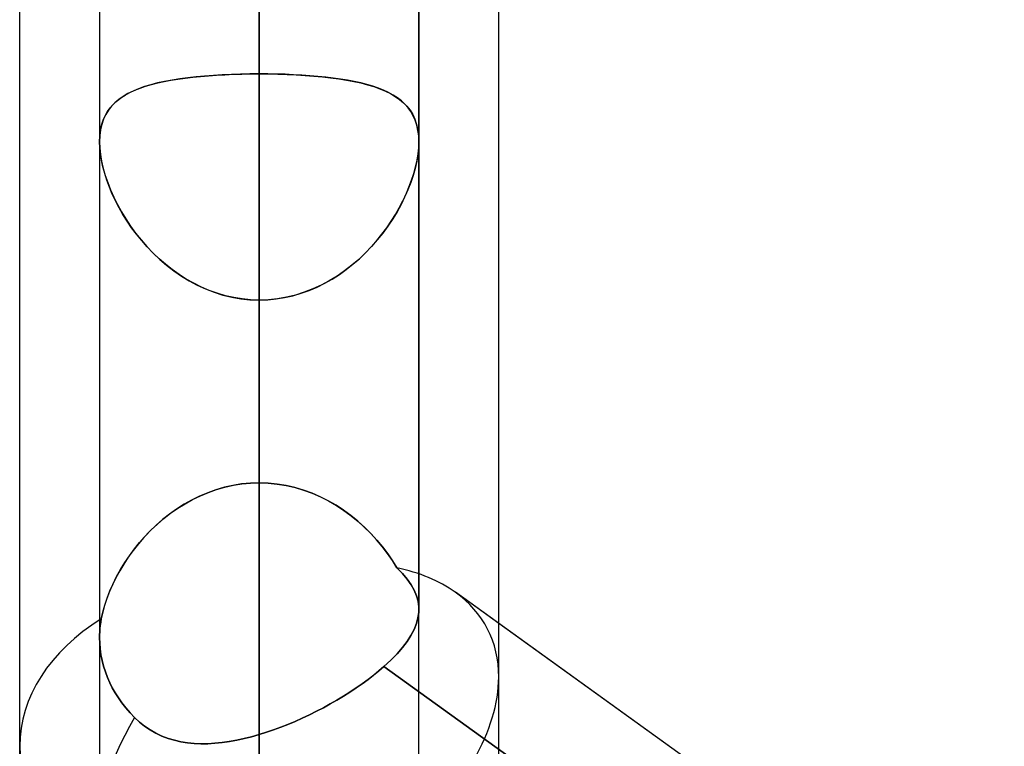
# Model space of a CAD drawing. Header units: millimetres. Extents: x -92 to 86, y -242 to 242.
# Tile 53 of 89: x -44 to -38.48, y 70.18 to 74.26. Entities that reach past the tile are written whole.
import ezdxf

# ---------------------------------------------------------------- set-up
doc = ezdxf.new("R2010")
doc.units = ezdxf.units.MM
doc.layers.add('MAIN-1', color=7, linetype='Continuous')

msp = doc.modelspace()

# ---------------------------------------------------------------- linework, layer by layer
at = {"layer": 'MAIN-1'}
for p, q in [((-44, 70.1842), (-44, 129.42)), ((-41.315, 70.5728), (-41.315, 129.0315)), ((-44, 64.4885), (-44, 123.7242)), ((-44, 64.4885), (-44, 123.7242)), ((-44, 70.1842), (-44, 123.7242)), ((-42.6575, 0), (-42.6575, 123.4449)), ((-42.6575, 123.4449), (-42.6575, 0)), ((-41.315, 70.5728), (-41.315, 123.3357)), ((-41.315, 64.877), (-41.315, 123.3357)), ((-41.315, 64.877), (-41.315, 123.0361)), ((-43.5525, 122.9667), (-43.5525, 0)), ((-43.5525, 122.9667), (-43.5525, 0)), ((-41.7625, 0), (-41.7625, 122.8574)), ((-41.7625, 0), (-41.7625, 122.8574)), ((-42.6575, 122.0848), (-42.6575, 0)), ((-42.6575, 0), (-42.6575, 122.0848)), ((-42.6575, 0), (-42.6575, 113.4737)), ((-42.6575, 113.4737), (-42.6575, 0)), ((-43.5525, 113.0899), (-43.5525, 0)), ((-43.5525, 113.0899), (-43.5525, 0)), ((-41.7625, 0), (-41.7625, 113.0899)), ((-41.7625, 0), (-41.7625, 113.0899)), ((-42.6575, 112.2073), (-42.6575, 0)), ((-42.6575, 0), (-42.6575, 112.2073)), ((-42.6575, 0), (-42.6575, 103.5955)), ((-42.6575, 103.5955), (-42.6575, 0)), ((-43.5525, 103.2122), (-43.5525, 0)), ((-43.5525, 103.2122), (-43.5525, 0)), ((-41.7625, 0), (-41.7625, 103.2122)), ((-41.7625, 0), (-41.7625, 103.2122)), ((-42.6575, 102.3289), (-42.6575, 0)), ((-42.6575, 0), (-42.6575, 102.3289)), ((-42.6575, 71.6602), (-42.6575, 96.123)), ((-43.5525, 95.228), (-43.5525, 70.792)), ((-43.5525, 95.228), (-43.5525, 70.792)), ((-41.7625, 95.228), (-41.7625, 70.9517)), ((-41.7625, 70.9517), (-41.7625, 95.228)), ((-42.6575, 94.333), (-42.6575, 70.25)), ((-42.6575, 0), (-42.6575, 93.716)), ((-42.6575, 93.716), (-42.6575, 0)), ((-43.5525, 93.3336), (-43.5525, 0)), ((-43.5525, 93.3336), (-43.5525, 0)), ((-41.7625, 0), (-41.7625, 93.3336)), ((-41.7625, 0), (-41.7625, 93.3336)), ((-42.6575, 92.4493), (-42.6575, 0)), ((-42.6575, 0), (-42.6575, 92.4493)), ((-42.6575, 0), (-42.6575, 83.8351)), ((-42.6575, 83.8351), (-42.6575, 0)), ((-43.5525, 83.4536), (-43.5525, 0)), ((-43.5525, 83.4536), (-43.5525, 0)), ((-41.7625, 0), (-41.7625, 83.4536)), ((-41.7625, 0), (-41.7625, 83.4536)), ((-42.6575, 82.5682), (-42.6575, 0)), ((-42.6575, 0), (-42.6575, 82.5682)), ((-42.6575, 73.952), (-42.6575, 82.5682)), ((-42.6575, 82.5682), (-42.6575, 73.952)), ((-42.6575, 80.2791), (-42.6575, 71.6602)), ((-42.6575, 71.6602), (-42.6575, 80.2791)), ((-42.6575, 69.8413), (-42.6575, 78.4512)), ((-42.6575, 78.4512), (-42.6575, 69.8413)), ((-42.6575, 74.654), (-42.6575, 66.0441)), ((-42.6575, 66.0441), (-42.6575, 74.654)), ((-42.71, 73.9517), (-42.7621, 73.9507)), ((-42.7543, 73.9509), (-42.7061, 73.9517)), ((-42.6575, 73.952), (-42.71, 73.9517)), ((-42.7061, 73.9517), (-42.6575, 73.952)), ((-42.6575, 0), (-42.6575, 73.952)), ((-42.6575, 73.952), (-42.6575, 0)), ((-42.6575, 73.952), (-42.605, 73.9517)), ((-42.6089, 73.9517), (-42.6575, 73.952)), ((-42.5607, 73.9509), (-42.6089, 73.9517)), ((-42.605, 73.9517), (-42.5529, 73.9507)), ((-43.2273, 73.9011), (-43.2649, 73.8914)), ((-43.261, 73.8925), (-43.2264, 73.9014)), ((-43.1876, 73.9098), (-43.2273, 73.9011)), ((-43.2264, 73.9014), (-43.1901, 73.9093)), ((-43.1901, 73.9093), (-43.1523, 73.9165)), ((-43.1461, 73.9175), (-43.1876, 73.9098)), ((-43.1523, 73.9165), (-43.113, 73.9229)), ((-43.1029, 73.9244), (-43.1461, 73.9175)), ((-43.113, 73.9229), (-43.0722, 73.9286)), ((-43.058, 73.9304), (-43.1029, 73.9244)), ((-43.0722, 73.9286), (-43.0301, 73.9336)), ((-43.0116, 73.9356), (-43.058, 73.9304)), ((-43.0301, 73.9336), (-42.9866, 73.938)), ((-42.9637, 73.94), (-43.0116, 73.9356)), ((-42.9866, 73.938), (-42.9419, 73.9418)), ((-42.9145, 73.9437), (-42.9637, 73.94)), ((-42.9419, 73.9418), (-42.8963, 73.9449)), ((-42.8644, 73.9468), (-42.9145, 73.9437)), ((-42.8963, 73.9449), (-42.8497, 73.9475)), ((-42.8136, 73.9491), (-42.8644, 73.9468)), ((-42.8497, 73.9475), (-42.8022, 73.9495)), ((-42.7621, 73.9507), (-42.8136, 73.9491)), ((-42.8022, 73.9495), (-42.7543, 73.9509)), ((-42.5128, 73.9495), (-42.5607, 73.9509)), ((-42.5529, 73.9507), (-42.5014, 73.9491)), ((-42.4653, 73.9475), (-42.5128, 73.9495)), ((-42.5014, 73.9491), (-42.4506, 73.9468)), ((-42.4187, 73.9449), (-42.4653, 73.9475)), ((-42.4506, 73.9468), (-42.4005, 73.9437)), ((-42.3731, 73.9418), (-42.4187, 73.9449)), ((-42.4005, 73.9437), (-42.3513, 73.94)), ((-42.3284, 73.938), (-42.3731, 73.9418)), ((-42.3513, 73.94), (-42.3034, 73.9356)), ((-42.2849, 73.9336), (-42.3284, 73.938)), ((-42.3034, 73.9356), (-42.257, 73.9304)), ((-42.2428, 73.9286), (-42.2849, 73.9336)), ((-42.257, 73.9304), (-42.2121, 73.9244)), ((-42.202, 73.9229), (-42.2428, 73.9286)), ((-42.2121, 73.9244), (-42.1689, 73.9175)), ((-42.1627, 73.9165), (-42.202, 73.9229)), ((-42.1689, 73.9175), (-42.1274, 73.9098)), ((-42.1249, 73.9093), (-42.1627, 73.9165)), ((-42.1274, 73.9098), (-42.0877, 73.9011)), ((-42.0886, 73.9014), (-42.1249, 73.9093)), ((-42.054, 73.8925), (-42.0886, 73.9014)), ((-42.0877, 73.9011), (-42.0501, 73.8914)), ((-43.3936, 73.8417), (-43.4201, 73.8261)), ((-43.4084, 73.8334), (-43.3825, 73.8475)), ((-43.3648, 73.8559), (-43.3936, 73.8417)), ((-43.3825, 73.8475), (-43.3548, 73.8604)), ((-43.3337, 73.8689), (-43.3648, 73.8559)), ((-43.3548, 73.8604), (-43.3253, 73.8721)), ((-43.3004, 73.8807), (-43.3337, 73.8689)), ((-43.3253, 73.8721), (-43.294, 73.8828)), ((-43.2649, 73.8914), (-43.3004, 73.8807)), ((-43.294, 73.8828), (-43.261, 73.8925)), ((-42.021, 73.8828), (-42.054, 73.8925)), ((-42.0501, 73.8914), (-42.0146, 73.8807)), ((-41.9897, 73.8721), (-42.021, 73.8828)), ((-42.0146, 73.8807), (-41.9813, 73.8689)), ((-41.9602, 73.8604), (-41.9897, 73.8721)), ((-41.9813, 73.8689), (-41.9502, 73.8559)), ((-41.9325, 73.8475), (-41.9602, 73.8604)), ((-41.9502, 73.8559), (-41.9214, 73.8417)), ((-41.9066, 73.8334), (-41.9325, 73.8475)), ((-41.9214, 73.8417), (-41.8949, 73.8261)), ((-43.4662, 73.7906), (-43.4858, 73.7703)), ((-43.4744, 73.7827), (-43.4544, 73.801)), ((-43.4443, 73.8091), (-43.4662, 73.7906)), ((-43.4544, 73.801), (-43.4324, 73.8179)), ((-43.4201, 73.8261), (-43.4443, 73.8091)), ((-43.4324, 73.8179), (-43.4084, 73.8334)), ((-41.8826, 73.8179), (-41.9066, 73.8334)), ((-41.8949, 73.8261), (-41.8707, 73.8091)), ((-41.8606, 73.801), (-41.8826, 73.8179)), ((-41.8707, 73.8091), (-41.8488, 73.7906)), ((-41.8406, 73.7827), (-41.8606, 73.801)), ((-41.8488, 73.7906), (-41.8292, 73.7703)), ((-43.5213, 73.7174), (-43.5079, 73.7409)), ((-43.5031, 73.7482), (-43.5179, 73.724)), ((-43.5079, 73.7409), (-43.4922, 73.7626)), ((-43.4858, 73.7703), (-43.5031, 73.7482)), ((-43.4922, 73.7626), (-43.4744, 73.7827)), ((-41.8228, 73.7626), (-41.8406, 73.7827)), ((-41.8292, 73.7703), (-41.812, 73.7482)), ((-41.8071, 73.7409), (-41.8228, 73.7626)), ((-41.812, 73.7482), (-41.7971, 73.724)), ((-41.7937, 73.7174), (-41.8071, 73.7409)), ((-43.5412, 73.6647), (-43.5324, 73.692)), ((-43.5302, 73.6977), (-43.5399, 73.6692)), ((-43.5324, 73.692), (-43.5213, 73.7174)), ((-43.5179, 73.724), (-43.5302, 73.6977)), ((-41.7971, 73.724), (-41.7848, 73.6977)), ((-41.7826, 73.692), (-41.7937, 73.7174)), ((-41.7848, 73.6977), (-41.7751, 73.6692)), ((-41.7738, 73.6647), (-41.7826, 73.692)), ((-43.5513, 73.6042), (-43.5475, 73.6353)), ((-43.5469, 73.6385), (-43.5511, 73.606)), ((-43.5475, 73.6353), (-43.5412, 73.6647)), ((-43.5399, 73.6692), (-43.5469, 73.6385)), ((-41.7751, 73.6692), (-41.7681, 73.6385)), ((-41.7675, 73.6353), (-41.7738, 73.6647)), ((-41.7681, 73.6385), (-41.7639, 73.606)), ((-41.7637, 73.6042), (-41.7675, 73.6353)), ((-43.5511, 73.606), (-43.5525, 73.5716)), ((-43.5525, 73.5716), (-43.5513, 73.6042)), ((-43.5525, 73.5716), (-43.5512, 73.5367)), ((-43.5514, 73.5385), (-43.5525, 73.5716)), ((-43.5525, 73.5716), (-43.5525, 0)), ((-43.5525, 73.5716), (-43.5525, 0)), ((-41.7639, 73.606), (-41.7625, 73.5716)), ((-41.7625, 73.5716), (-41.7638, 73.5367)), ((-41.7625, 73.5716), (-41.7637, 73.6042)), ((-41.7636, 73.5385), (-41.7625, 73.5716)), ((-41.7625, 0), (-41.7625, 73.5716)), ((-41.7625, 0), (-41.7625, 73.5716)), ((-43.5479, 73.5041), (-43.5514, 73.5385)), ((-43.5512, 73.5367), (-43.5473, 73.5001)), ((-41.7638, 73.5367), (-41.7677, 73.5001)), ((-41.7671, 73.5041), (-41.7636, 73.5385)), ((-43.542, 73.4683), (-43.5479, 73.5041)), ((-43.5473, 73.5001), (-43.5408, 73.462)), ((-43.534, 73.4313), (-43.542, 73.4683)), ((-43.5408, 73.462), (-43.5318, 73.4227)), ((-41.7742, 73.462), (-41.7832, 73.4227)), ((-41.781, 73.4313), (-41.7729, 73.4683)), ((-41.7677, 73.5001), (-41.7742, 73.462)), ((-41.7729, 73.4683), (-41.7671, 73.5041)), ((-43.5237, 73.3937), (-43.534, 73.4313)), ((-43.5318, 73.4227), (-43.5204, 73.3828)), ((-41.7832, 73.4227), (-41.7946, 73.3828)), ((-41.7913, 73.3937), (-41.781, 73.4313)), ((-43.5114, 73.3556), (-43.5237, 73.3937)), ((-43.5204, 73.3828), (-43.5067, 73.3425)), ((-43.497, 73.3173), (-43.5114, 73.3556)), ((-41.818, 73.3173), (-41.8036, 73.3556)), ((-41.7946, 73.3828), (-41.8083, 73.3425)), ((-41.8036, 73.3556), (-41.7913, 73.3937)), ((-43.5067, 73.3425), (-43.4907, 73.3018)), ((-43.4808, 73.2788), (-43.497, 73.3173)), ((-43.4907, 73.3018), (-43.4726, 73.2611)), ((-41.8243, 73.3018), (-41.8424, 73.2611)), ((-41.8342, 73.2788), (-41.818, 73.3173)), ((-41.8083, 73.3425), (-41.8243, 73.3018)), ((-43.4626, 73.2405), (-43.4808, 73.2788)), ((-43.4726, 73.2611), (-43.4524, 73.2205)), ((-43.4427, 73.2023), (-43.4626, 73.2405)), ((-41.8723, 73.2023), (-41.8524, 73.2405)), ((-41.8424, 73.2611), (-41.8626, 73.2205)), ((-41.8524, 73.2405), (-41.8342, 73.2788)), ((-43.4524, 73.2205), (-43.4301, 73.1799)), ((-43.4211, 73.1646), (-43.4427, 73.2023)), ((-43.4301, 73.1799), (-43.4057, 73.1395)), ((-41.8849, 73.1799), (-41.9094, 73.1395)), ((-41.8939, 73.1646), (-41.8723, 73.2023)), ((-41.8626, 73.2205), (-41.8849, 73.1799)), ((-43.3977, 73.1271), (-43.4211, 73.1646)), ((-43.4057, 73.1395), (-43.379, 73.0995)), ((-43.3724, 73.09), (-43.3977, 73.1271)), ((-41.9426, 73.09), (-41.9173, 73.1271)), ((-41.9094, 73.1395), (-41.936, 73.0995)), ((-41.9173, 73.1271), (-41.8939, 73.1646)), ((-43.379, 73.0995), (-43.3503, 73.0601)), ((-43.3453, 73.0535), (-43.3724, 73.09)), ((-41.9697, 73.0535), (-41.9426, 73.09)), ((-41.936, 73.0995), (-41.9647, 73.0601)), ((-43.3503, 73.0601), (-43.3195, 73.0215)), ((-43.3163, 73.0177), (-43.3453, 73.0535)), ((-43.3195, 73.0215), (-43.2867, 72.9839)), ((-43.2856, 72.9827), (-43.3163, 73.0177)), ((-42.0294, 72.9827), (-41.9987, 73.0177)), ((-41.9955, 73.0215), (-42.0283, 72.9839)), ((-41.9987, 73.0177), (-41.9697, 73.0535)), ((-41.9647, 73.0601), (-41.9955, 73.0215)), ((-43.2867, 72.9839), (-43.2518, 72.9475)), ((-43.2532, 72.9489), (-43.2856, 72.9827)), ((-42.0283, 72.9839), (-42.0632, 72.9475)), ((-42.0619, 72.9489), (-42.0294, 72.9827)), ((-43.219, 72.9162), (-43.2532, 72.9489)), ((-43.2518, 72.9475), (-43.215, 72.9126)), ((-43.1831, 72.885), (-43.219, 72.9162)), ((-43.215, 72.9126), (-43.1764, 72.8795)), ((-42.1, 72.9126), (-42.1386, 72.8795)), ((-42.1319, 72.885), (-42.096, 72.9162)), ((-42.0632, 72.9475), (-42.1, 72.9126)), ((-42.096, 72.9162), (-42.0619, 72.9489)), ((-43.1456, 72.8555), (-43.1831, 72.885)), ((-43.1764, 72.8795), (-43.136, 72.8483)), ((-43.1067, 72.8278), (-43.1456, 72.8555)), ((-43.136, 72.8483), (-43.0939, 72.8193)), ((-42.179, 72.8483), (-42.2211, 72.8193)), ((-42.2083, 72.8278), (-42.1694, 72.8555)), ((-42.1386, 72.8795), (-42.179, 72.8483)), ((-42.1694, 72.8555), (-42.1319, 72.885)), ((-43.0665, 72.8021), (-43.1067, 72.8278)), ((-43.0939, 72.8193), (-43.0502, 72.7926)), ((-43.0248, 72.7786), (-43.0665, 72.8021)), ((-43.0502, 72.7926), (-43.0049, 72.7684)), ((-42.2648, 72.7926), (-42.3101, 72.7684)), ((-42.2902, 72.7786), (-42.2485, 72.8021)), ((-42.2211, 72.8193), (-42.2648, 72.7926)), ((-42.2485, 72.8021), (-42.2083, 72.8278)), ((-42.9819, 72.7574), (-43.0248, 72.7786)), ((-43.0049, 72.7684), (-42.9581, 72.7468)), ((-42.9377, 72.7386), (-42.9819, 72.7574)), ((-42.9581, 72.7468), (-42.91, 72.7283)), ((-42.8925, 72.7224), (-42.9377, 72.7386)), ((-42.4225, 72.7224), (-42.3773, 72.7386)), ((-42.3569, 72.7468), (-42.405, 72.7283)), ((-42.3773, 72.7386), (-42.3331, 72.7574)), ((-42.3101, 72.7684), (-42.3569, 72.7468)), ((-42.3331, 72.7574), (-42.2902, 72.7786)), ((-42.91, 72.7283), (-42.861, 72.7129)), ((-42.8466, 72.709), (-42.8925, 72.7224)), ((-42.861, 72.7129), (-42.8111, 72.7007)), ((-42.8, 72.6985), (-42.8466, 72.709)), ((-42.8111, 72.7007), (-42.7605, 72.6919)), ((-42.753, 72.6909), (-42.8, 72.6985)), ((-42.7605, 72.6919), (-42.7093, 72.6866)), ((-42.7054, 72.6863), (-42.753, 72.6909)), ((-42.7093, 72.6866), (-42.6575, 72.6848)), ((-42.6575, 72.6848), (-42.7054, 72.6863)), ((-42.6057, 72.6866), (-42.6575, 72.6848)), ((-42.6575, 72.6848), (-42.6096, 72.6863)), ((-42.6575, 72.6848), (-42.6575, 0)), ((-42.6575, 0), (-42.6575, 72.6848)), ((-42.6575, 64.0659), (-42.6575, 72.6848)), ((-42.6575, 72.6848), (-42.6575, 64.0659)), ((-42.6096, 72.6863), (-42.562, 72.6909)), ((-42.5545, 72.6919), (-42.6057, 72.6866)), ((-42.562, 72.6909), (-42.515, 72.6985)), ((-42.5039, 72.7007), (-42.5545, 72.6919)), ((-42.515, 72.6985), (-42.4684, 72.709)), ((-42.454, 72.7129), (-42.5039, 72.7007)), ((-42.4684, 72.709), (-42.4225, 72.7224)), ((-42.405, 72.7283), (-42.454, 72.7129)), ((-42.8525, 71.6355), (-42.8998, 71.6218)), ((-42.8968, 71.6228), (-42.8501, 71.6361)), ((-42.8045, 71.6462), (-42.8525, 71.6355)), ((-42.8501, 71.6361), (-42.8025, 71.6466)), ((-42.756, 71.654), (-42.8045, 71.6462)), ((-42.8025, 71.6466), (-42.7545, 71.6542)), ((-42.7069, 71.6587), (-42.756, 71.654)), ((-42.7545, 71.6542), (-42.7062, 71.6587)), ((-42.6575, 71.6602), (-42.7069, 71.6587)), ((-42.7062, 71.6587), (-42.6575, 71.6602)), ((-42.6069, 71.6586), (-42.6575, 71.6602)), ((-42.6575, 71.6602), (-42.6066, 71.6586)), ((-42.5567, 71.6537), (-42.6069, 71.6586)), ((-42.6066, 71.6586), (-42.5562, 71.6536)), ((-42.5068, 71.6455), (-42.5567, 71.6537)), ((-42.5562, 71.6536), (-42.5062, 71.6454)), ((-42.4575, 71.6342), (-42.5068, 71.6455)), ((-42.5062, 71.6454), (-42.4569, 71.6341)), ((-42.409, 71.6198), (-42.4575, 71.6342)), ((-42.4569, 71.6341), (-42.4084, 71.6196)), ((-42.9919, 71.5861), (-43.0361, 71.5643)), ((-43.0311, 71.567), (-42.9874, 71.5881)), ((-42.9464, 71.6053), (-42.9919, 71.5861)), ((-42.9874, 71.5881), (-42.9426, 71.6068)), ((-42.8998, 71.6218), (-42.9464, 71.6053)), ((-42.9426, 71.6068), (-42.8968, 71.6228)), ((-42.3616, 71.6026), (-42.409, 71.6198)), ((-42.4084, 71.6196), (-42.3606, 71.6021)), ((-42.3153, 71.5825), (-42.3616, 71.6026)), ((-42.3606, 71.6021), (-42.314, 71.5818)), ((-42.2703, 71.5598), (-42.3153, 71.5825)), ((-42.314, 71.5818), (-42.2687, 71.5589)), ((-43.079, 71.5402), (-43.1205, 71.5138)), ((-43.1144, 71.5179), (-43.0734, 71.5435)), ((-43.0361, 71.5643), (-43.079, 71.5402)), ((-43.0734, 71.5435), (-43.0311, 71.567)), ((-42.2268, 71.5346), (-42.2703, 71.5598)), ((-42.2687, 71.5589), (-42.225, 71.5335)), ((-42.1848, 71.5072), (-42.2268, 71.5346)), ((-42.225, 71.5335), (-42.1827, 71.5057)), ((-43.1604, 71.4854), (-43.1989, 71.455)), ((-43.1918, 71.4608), (-43.1539, 71.4903)), ((-43.1205, 71.5138), (-43.1604, 71.4854)), ((-43.1539, 71.4903), (-43.1144, 71.5179)), ((-42.1444, 71.4776), (-42.1848, 71.5072)), ((-42.1827, 71.5057), (-42.1421, 71.4758)), ((-42.1056, 71.4461), (-42.1444, 71.4776)), ((-42.1421, 71.4758), (-42.1031, 71.4439)), ((-43.2357, 71.4228), (-43.2706, 71.3891)), ((-43.2631, 71.3967), (-43.2283, 71.4295)), ((-43.1989, 71.455), (-43.2357, 71.4228)), ((-43.2283, 71.4295), (-43.1918, 71.4608)), ((-42.0686, 71.4128), (-42.1056, 71.4461)), ((-42.1031, 71.4439), (-42.0658, 71.4102)), ((-42.0333, 71.3779), (-42.0686, 71.4128)), ((-43.3276, 71.3269), (-43.2962, 71.3624)), ((-43.2706, 71.3891), (-43.3037, 71.3542)), ((-43.2962, 71.3624), (-43.2631, 71.3967)), ((-42.0658, 71.4102), (-42.0306, 71.375)), ((-41.9999, 71.3414), (-42.0333, 71.3779)), ((-42.0306, 71.375), (-41.9975, 71.3386)), ((-43.3348, 71.3182), (-43.3639, 71.2813)), ((-43.3572, 71.2901), (-43.3276, 71.3269)), ((-43.3037, 71.3542), (-43.3348, 71.3182)), ((-41.9684, 71.3037), (-41.9999, 71.3414)), ((-41.9975, 71.3386), (-41.9664, 71.3011)), ((-41.9388, 71.2648), (-41.9684, 71.3037)), ((-43.411, 71.2138), (-43.385, 71.2524)), ((-43.3639, 71.2813), (-43.3911, 71.2437)), ((-43.385, 71.2524), (-43.3572, 71.2901)), ((-41.9664, 71.3011), (-41.9373, 71.2628)), ((-41.9112, 71.2249), (-41.9388, 71.2648)), ((-41.9373, 71.2628), (-41.9105, 71.2238)), ((-43.4162, 71.2056), (-43.4393, 71.1672)), ((-43.435, 71.1746), (-43.411, 71.2138)), ((-43.3911, 71.2437), (-43.4162, 71.2056)), ((-41.8858, 71.1843), (-41.9112, 71.2249)), ((-41.9105, 71.2238), (-41.8858, 71.1843)), ((-43.4393, 71.1672), (-43.4603, 71.1285)), ((-43.4569, 71.1349), (-43.435, 71.1746)), ((-41.8548, 71.1523), (-41.8858, 71.1843)), ((-41.8858, 71.1843), (-41.8548, 71.1523)), ((-41.8283, 71.1207), (-41.8548, 71.1523)), ((-41.8548, 71.1523), (-41.8283, 71.1208)), ((-43.4793, 71.0897), (-43.4963, 71.0508)), ((-43.4946, 71.055), (-43.4768, 71.095)), ((-43.4603, 71.1285), (-43.4793, 71.0897)), ((-43.4768, 71.095), (-43.4569, 71.1349)), ((-41.8283, 71.1208), (-41.8063, 71.0897)), ((-41.8063, 71.0896), (-41.8283, 71.1207)), ((-41.8063, 71.0897), (-41.7888, 71.0588)), ((-41.7887, 71.0586), (-41.8063, 71.0896)), ((-43.4963, 71.0508), (-43.5112, 71.012)), ((-43.5101, 71.0151), (-43.4946, 71.055)), ((-41.7888, 71.0588), (-41.7758, 71.0279)), ((-41.7757, 71.0277), (-41.7887, 71.0586)), ((-41.7758, 71.0279), (-41.7671, 70.9969)), ((-41.7671, 70.9968), (-41.7757, 71.0277)), ((-41.315, 70.8724), (-41.5582, 71.0473)), ((-15.4737, 52.2883), (-41.5582, 71.0473)), ((-43.5239, 70.9735), (-43.5344, 70.9355)), ((-43.5341, 70.9364), (-43.5233, 70.9755)), ((-43.5112, 71.012), (-43.5239, 70.9735)), ((-43.5233, 70.9755), (-43.5101, 71.0151)), ((-41.7671, 70.9969), (-41.7629, 70.9656)), ((-41.7629, 70.9655), (-41.7671, 70.9968)), ((-43.5425, 70.898), (-43.5341, 70.9364)), ((-43.5344, 70.9355), (-43.5425, 70.898)), ((-41.7631, 70.9348), (-41.7676, 70.9034)), ((-41.7676, 70.9034), (-41.7631, 70.9347)), ((-41.7629, 70.9656), (-41.7631, 70.9348)), ((-41.7631, 70.9347), (-41.7629, 70.9655)), ((-43.5501, 70.8441), (-43.5482, 70.862)), ((-43.5481, 70.862), (-43.5501, 70.8441)), ((-43.5482, 70.862), (-43.5457, 70.88)), ((-43.5456, 70.88), (-43.5481, 70.862)), ((-43.5457, 70.88), (-43.5425, 70.898)), ((-43.5425, 70.898), (-43.5456, 70.88)), ((-41.7895, 70.8389), (-41.7764, 70.8715)), ((-41.7763, 70.8715), (-41.7894, 70.8389)), ((-41.7764, 70.8715), (-41.7676, 70.9034)), ((-41.7676, 70.9034), (-41.7763, 70.8715)), ((-34.7525, 66.1529), (-41.315, 70.8724)), ((-43.5525, 70.792), (-43.5522, 70.8091)), ((-43.5522, 70.8091), (-43.5525, 70.792)), ((-43.5522, 70.8091), (-43.5514, 70.8264)), ((-43.5514, 70.8264), (-43.5522, 70.8091)), ((-43.5514, 70.8264), (-43.5501, 70.8441)), ((-43.5501, 70.8441), (-43.5514, 70.8264)), ((-41.8286, 70.7718), (-41.8069, 70.8056)), ((-41.8068, 70.8057), (-41.8285, 70.7719)), ((-41.8069, 70.8056), (-41.7895, 70.8389)), ((-41.7894, 70.8389), (-41.8068, 70.8057)), ((-43.5516, 70.7613), (-43.5525, 70.792)), ((-43.5525, 70.792), (-43.5516, 70.7613)), ((-43.549, 70.7297), (-43.5516, 70.7613)), ((-43.5516, 70.7613), (-43.549, 70.7297)), ((-41.8547, 70.7373), (-41.8286, 70.7718)), ((-41.8285, 70.7719), (-41.8546, 70.7374)), ((-43.5446, 70.6976), (-43.549, 70.7297)), ((-43.549, 70.7297), (-43.5446, 70.6976)), ((-43.5383, 70.6652), (-43.5446, 70.6976)), ((-43.5446, 70.6976), (-43.5383, 70.6652)), ((-41.9198, 70.6664), (-41.8851, 70.7021)), ((-41.885, 70.7022), (-41.9197, 70.6665)), ((-41.8851, 70.7021), (-41.8547, 70.7373)), ((-41.8546, 70.7374), (-41.885, 70.7022)), ((-43.53, 70.633), (-43.5383, 70.6652)), ((-43.5383, 70.6652), (-43.53, 70.633)), ((-41.9197, 70.6665), (-41.9583, 70.6307)), ((-41.9583, 70.6307), (-41.9198, 70.6664)), ((-43.5199, 70.6013), (-43.53, 70.633)), ((-43.53, 70.633), (-43.5199, 70.6013)), ((-43.5082, 70.5704), (-43.5199, 70.6013)), ((-43.5199, 70.6013), (-43.5082, 70.5704)), ((-42.016, 70.5825), (-41.9863, 70.6066)), ((-41.9863, 70.6066), (-42.0159, 70.5826)), ((-41.9583, 70.6307), (-41.9863, 70.6066)), ((-41.9863, 70.6066), (-41.9583, 70.6307)), ((-41.9583, 70.6307), (-34.3967, 65.1927)), ((-34.3967, 65.1927), (-41.9583, 70.6307)), ((-43.4952, 70.5407), (-43.5082, 70.5704)), ((-43.5082, 70.5704), (-43.4952, 70.5407)), ((-43.481, 70.5123), (-43.4952, 70.5407)), ((-43.4952, 70.5407), (-43.481, 70.5123)), ((-42.1139, 70.511), (-42.0799, 70.5347)), ((-42.0797, 70.5348), (-42.1137, 70.5111)), ((-42.0799, 70.5347), (-42.0471, 70.5585)), ((-42.047, 70.5586), (-42.0797, 70.5348)), ((-42.0471, 70.5585), (-42.016, 70.5825)), ((-42.0159, 70.5826), (-42.047, 70.5586)), ((-43.4649, 70.484), (-43.481, 70.5123)), ((-43.481, 70.5123), (-43.4649, 70.484)), ((-43.4469, 70.4555), (-43.4649, 70.484)), ((-43.4649, 70.484), (-43.4469, 70.4555)), ((-42.185, 70.4651), (-42.149, 70.4878)), ((-42.1488, 70.4879), (-42.1849, 70.4652)), ((-42.149, 70.4878), (-42.1139, 70.511)), ((-42.1137, 70.5111), (-42.1488, 70.4879)), ((-43.4269, 70.4272), (-43.4469, 70.4555)), ((-43.4469, 70.4555), (-43.4269, 70.4272)), ((-43.4051, 70.3993), (-43.4269, 70.4272)), ((-43.4269, 70.4272), (-43.4051, 70.3993)), ((-42.2594, 70.4214), (-42.2977, 70.4005)), ((-42.2977, 70.4005), (-42.2594, 70.4214)), ((-42.2218, 70.443), (-42.2594, 70.4214)), ((-42.2594, 70.4214), (-42.2218, 70.443)), ((-42.1849, 70.4652), (-42.2218, 70.443)), ((-42.2218, 70.443), (-42.185, 70.4651)), ((-43.3817, 70.3722), (-43.4051, 70.3993)), ((-43.4051, 70.3993), (-43.3817, 70.3722)), ((-43.3569, 70.3462), (-43.3817, 70.3722)), ((-43.3817, 70.3722), (-43.3569, 70.3462)), ((-42.3367, 70.3802), (-42.3762, 70.3606)), ((-42.3761, 70.3606), (-42.3367, 70.3802)), ((-42.2977, 70.4005), (-42.3367, 70.3802)), ((-42.3367, 70.3802), (-42.2977, 70.4005)), ((-43.3292, 70.3204), (-43.3569, 70.3462)), ((-43.3569, 70.3462), (-43.3292, 70.3204)), ((-43.2998, 70.2969), (-43.3292, 70.3204)), ((-43.3292, 70.3204), (-43.2999, 70.297)), ((-42.456, 70.324), (-42.4962, 70.3071)), ((-42.4962, 70.3071), (-42.456, 70.324)), ((-42.416, 70.3419), (-42.456, 70.324)), ((-42.456, 70.324), (-42.4159, 70.3419)), ((-42.3762, 70.3606), (-42.416, 70.3419)), ((-42.4159, 70.3419), (-42.3761, 70.3606)), ((-43.2999, 70.297), (-43.269, 70.2761)), ((-43.2687, 70.2759), (-43.2998, 70.2969)), ((-43.269, 70.2761), (-43.2366, 70.2576)), ((-43.2362, 70.2573), (-43.2687, 70.2759)), ((-43.2366, 70.2576), (-43.2029, 70.2417)), ((-43.2026, 70.2416), (-43.2362, 70.2573)), ((-42.6172, 70.2626), (-42.6575, 70.25)), ((-42.6575, 70.25), (-42.6172, 70.2626)), ((-42.5769, 70.2764), (-42.6172, 70.2626)), ((-42.6172, 70.2626), (-42.5769, 70.2764)), ((-42.5365, 70.2912), (-42.5769, 70.2764)), ((-42.5769, 70.2764), (-42.5365, 70.2912)), ((-42.4962, 70.3071), (-42.5365, 70.2912)), ((-42.5365, 70.2912), (-42.4962, 70.3071)), ((-43.2029, 70.2417), (-43.1682, 70.2284)), ((-43.1682, 70.2284), (-43.2026, 70.2416)), ((-43.1329, 70.2178), (-43.1682, 70.2284)), ((-43.1682, 70.2284), (-43.1328, 70.2178)), ((-43.0968, 70.2096), (-43.1329, 70.2178)), ((-43.1328, 70.2178), (-43.0966, 70.2096)), ((-43.06, 70.2037), (-43.0968, 70.2096)), ((-43.0966, 70.2096), (-43.0597, 70.2037)), ((-43.0227, 70.2), (-43.06, 70.2037)), ((-43.0597, 70.2037), (-43.0222, 70.2)), ((-42.9846, 70.1984), (-43.0227, 70.2)), ((-43.0222, 70.2), (-42.9841, 70.1984)), ((-42.9457, 70.1987), (-42.9846, 70.1984)), ((-42.9841, 70.1984), (-42.9453, 70.1987)), ((-42.9061, 70.2009), (-42.9457, 70.1987)), ((-42.9453, 70.1987), (-42.9057, 70.201)), ((-42.8659, 70.205), (-42.9061, 70.2009)), ((-42.9057, 70.201), (-42.8655, 70.205)), ((-42.8251, 70.2108), (-42.8659, 70.205)), ((-42.8655, 70.205), (-42.8248, 70.2109)), ((-42.7838, 70.2183), (-42.8251, 70.2108)), ((-42.8248, 70.2109), (-42.7836, 70.2183)), ((-42.7421, 70.2273), (-42.7838, 70.2183)), ((-42.7836, 70.2183), (-42.7419, 70.2274)), ((-42.7, 70.2379), (-42.7421, 70.2273)), ((-42.7419, 70.2274), (-42.6998, 70.238)), ((-42.6575, 70.25), (-42.7, 70.2379)), ((-42.6998, 70.238), (-42.6575, 70.25))]:
    msp.add_line(p, q, dxfattribs=at)
for major_axis, ratio, start_param, end_param in [((1.2802, 0.6562), 0.615764, 0.306523, 0.652639), ((1.2802, 0.6562), 0.615764, 0.306523, 0.652639), ((1.2802, 0.6562), 0.615764, -0.305899, 0.306523), ((1.2802, 0.6562), 0.615764, -0.305899, 0.306523), ((-1.3425, 0), 0.707107, -0.850974, 0), ((-1.3425, 0), 0.707107, -0.850974, 0), ((1.2802, 0.6562), 0.615764, -1.227581, -0.305899), ((1.2802, 0.6562), 0.615764, -1.227581, -0.305899), ((-0.7838, -1.0899), 0.504207, -1.36307, -0.000002), ((-0.7838, -1.0899), 0.504207, -1.36307, -0.000002), ((-1.3425, 0), 0.707107, 0, 0.842358), ((-1.3425, 0), 0.707107, 0, 0.842358)]:
    msp.add_ellipse((-42.6575, 70.1842), major_axis=major_axis, ratio=ratio, start_param=start_param, end_param=end_param, dxfattribs=at)

doc.saveas('drawing.dxf')
